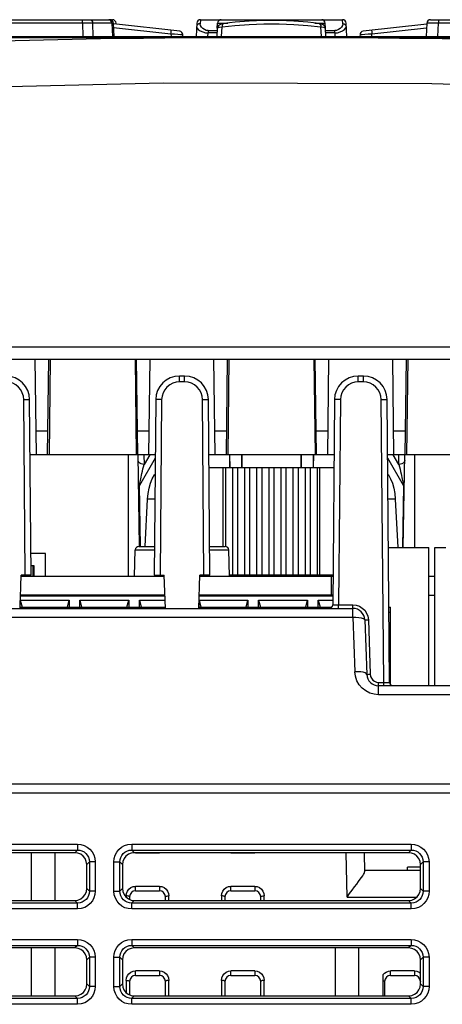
# Model space of a CAD drawing. Extents: x 0 to 420, y 0 to 297.
# Tile 9 of 67: x 73.67 to 82.53, y 87.94 to 108.6. Entities that reach past the tile are written whole.
import ezdxf

# ---------------------------------------------------------------- set-up
doc = ezdxf.new("R2010")
doc.units = 0
doc.header["$LTSCALE"] = 23.1
doc.layers.get('0').update_dxf_attribs({"linetype": 'CONTINUOUS'})
doc.layers.add('ALL_FEATURES', color=7, linetype='CONTINUOUS')

msp = doc.modelspace()

# ---------------------------------------------------------------- linework, layer by layer
at = {"color": 7, "linetype": 'CONTINUOUS'}
for p, q in [((72.63, 108.599), (75.613, 108.599)), ((75.648, 108.249), (75.631, 108.528)), ((77.022, 108.356), (75.632, 108.509)), ((75.689, 108.503), (75.688, 108.528)), ((77.38, 108.528), (77.365, 108.249)), ((77.455, 108.599), (80.438, 108.599)), ((77.811, 108.42), (77.817, 108.528)), ((77.945, 108.517), (77.945, 108.517)), ((79.948, 108.517), (79.948, 108.517)), ((80.081, 108.42), (80.076, 108.528)), ((80.528, 108.249), (80.513, 108.528)), ((82.203, 108.503), (80.871, 108.356)), ((82.205, 108.528), (82.19, 108.249)), ((82.28, 108.599), (85.263, 108.599)), ((77.09, 108.249), (77.088, 108.285)), ((77.811, 108.419), (77.803, 108.249)), ((77.811, 108.419), (77.811, 108.42)), ((80.081, 108.42), (80.081, 108.419)), ((80.09, 108.249), (80.081, 108.419)), ((80.804, 108.285), (80.803, 108.249))]:
    msp.add_line(p, q, dxfattribs=at)
at = {"color": 9, "linetype": 'CONTINUOUS'}
for p, q in [((74.982, 108.528), (72.804, 108.528)), ((74.982, 108.528), (74.982, 108.599)), ((74.982, 108.528), (74.99, 108.249)), ((75.206, 108.249), (75.198, 108.528)), ((75.597, 108.528), (75.198, 108.528)), ((75.557, 108.594), (75.533, 108.599)), ((75.597, 108.528), (75.614, 108.249)), ((75.631, 108.528), (75.597, 108.528)), ((75.614, 108.578), (75.613, 108.599)), ((75.615, 108.568), (75.614, 108.578)), ((75.632, 108.512), (75.645, 108.51)), ((77.382, 108.476), (77.376, 108.452)), ((77.399, 108.497), (77.382, 108.476)), ((77.455, 108.599), (77.451, 108.515)), ((77.817, 108.528), (78.034, 108.528)), ((77.899, 108.249), (77.91, 108.446)), ((79.859, 108.528), (80.076, 108.528)), ((79.994, 108.249), (79.983, 108.446)), ((80.442, 108.515), (80.438, 108.599)), ((80.494, 108.497), (80.51, 108.476)), ((80.51, 108.476), (80.517, 108.452)), ((82.44, 108.249), (82.454, 108.528)), ((82.454, 108.599), (82.454, 108.528)), ((85.089, 108.528), (82.454, 108.528)), ((75.636, 108.437), (76.838, 108.305)), ((76.838, 108.305), (76.841, 108.249)), ((77.615, 108.249), (77.618, 108.321)), ((77.618, 108.37), (77.618, 108.321)), ((77.618, 108.37), (77.809, 108.37)), ((77.807, 108.321), (77.618, 108.321)), ((80.084, 108.37), (80.274, 108.37)), ((80.274, 108.321), (80.086, 108.321)), ((80.274, 108.321), (80.274, 108.37)), ((80.274, 108.321), (80.278, 108.249)), ((81.052, 108.249), (81.055, 108.305)), ((81.055, 108.305), (82.2, 108.431))]:
    msp.add_line(p, q, dxfattribs=at)
for points in [[(75.198, 108.528), (75.158, 108.528), (75.106, 108.528), (75.046, 108.528), (74.982, 108.528)], [(75.133, 108.599), (75.157, 108.594), (75.178, 108.578), (75.192, 108.555), (75.198, 108.528)], [(75.597, 108.528), (75.592, 108.555), (75.577, 108.578), (75.557, 108.594)], [(77.376, 108.452), (77.384, 108.425), (77.411, 108.394), (77.454, 108.365), (77.507, 108.341), (77.563, 108.326), (77.618, 108.321)], [(77.451, 108.515), (77.423, 108.51), (77.399, 108.497)], [(77.618, 108.37), (77.58, 108.375), (77.542, 108.39), (77.507, 108.415), (77.478, 108.445), (77.458, 108.479), (77.451, 108.515)], [(77.811, 108.419), (77.823, 108.43), (77.857, 108.439), (77.91, 108.446)], [(77.945, 108.517), (77.937, 108.514), (77.922, 108.5), (77.912, 108.476), (77.91, 108.446)], [(77.91, 108.446), (78.18, 108.478), (78.476, 108.5), (78.788, 108.511), (79.105, 108.511), (79.416, 108.5), (79.712, 108.478), (79.983, 108.446)], [(79.948, 108.517), (79.956, 108.514), (79.971, 108.5), (79.981, 108.476), (79.983, 108.446)], [(79.983, 108.446), (80.035, 108.439), (80.069, 108.43), (80.081, 108.419)], [(80.442, 108.515), (80.435, 108.479), (80.415, 108.445), (80.386, 108.415), (80.351, 108.39), (80.313, 108.375), (80.274, 108.37)], [(80.274, 108.321), (80.33, 108.326), (80.386, 108.341), (80.439, 108.365), (80.482, 108.395), (80.509, 108.425), (80.517, 108.452)], [(80.442, 108.515), (80.47, 108.51), (80.494, 108.497)], [(82.454, 108.528), (82.377, 108.529), (82.308, 108.529), (82.252, 108.529), (82.217, 108.529), (82.205, 108.528)], [(76.838, 108.305), (76.841, 108.332), (76.843, 108.355), (76.845, 108.37), (76.846, 108.375)], [(76.838, 108.305), (76.915, 108.3), (76.985, 108.295), (77.041, 108.291), (77.076, 108.287), (77.088, 108.285)], [(80.804, 108.285), (80.817, 108.287), (80.852, 108.291), (80.907, 108.295), (80.977, 108.3), (81.055, 108.305)], [(81.047, 108.375), (81.048, 108.37), (81.049, 108.355), (81.052, 108.332), (81.055, 108.305)]]:
    msp.add_lwpolyline(points, dxfattribs=at)
at = {"color": 7, "linetype": 'CONTINUOUS'}
for points in [[(77.893, 108.505), (77.863, 108.493), (77.836, 108.474), (77.817, 108.445), (77.811, 108.42)], [(77.945, 108.517), (77.929, 108.514), (77.893, 108.505)], [(79.948, 108.517), (79.71, 108.546), (79.416, 108.57), (79.106, 108.582), (78.79, 108.582), (78.48, 108.57), (78.185, 108.547), (77.945, 108.517)], [(80.031, 108.493), (80.002, 108.505), (79.966, 108.514), (79.948, 108.517)], [(80.081, 108.42), (80.076, 108.444), (80.058, 108.473), (80.031, 108.493)]]:
    msp.add_lwpolyline(points, dxfattribs=at)
for centre, start, end in [((75.556, 108.524), 3.463, 90), ((75.613, 108.524), 3, 90), ((77.455, 108.524), 90, 177), ((77.892, 108.524), 90, 177), ((80.001, 108.524), 3, 90), ((80.438, 108.524), 3, 90), ((82.28, 108.524), 90, 177), ((77.013, 108.281), 3, 83.6992), ((80.879, 108.281), 96.3008, 177)]:
    msp.add_arc(centre, 0.075, start, end, dxfattribs=at)
at = {"layer": 'ALL_FEATURES', "color": 7, "linetype": 'CONTINUOUS'}
for p, q in [((68.696, 108.249), (89.196, 108.249)), ((67.192, 108.224), (90.701, 108.224)), ((53.946, 101.474), (103.946, 101.474)), ((74.016, 99.474), (73.991, 101.474)), ((74.252, 99.474), (74.276, 101.474)), ((74.304, 101.474), (74.281, 99.474)), ((76.088, 101.474), (76.112, 99.474)), ((76.141, 99.474), (76.116, 101.474)), ((76.377, 99.474), (76.401, 101.474)), ((77.766, 99.474), (77.741, 101.474)), ((78.002, 99.474), (78.026, 101.474)), ((78.054, 101.474), (78.031, 99.474)), ((79.838, 101.474), (79.862, 99.474)), ((79.891, 99.474), (79.866, 101.474)), ((80.127, 99.474), (80.151, 101.474)), ((81.516, 99.474), (81.491, 101.474)), ((81.752, 99.474), (81.776, 101.474)), ((81.804, 101.474), (81.781, 99.474)), ((77.124, 101.124), (77.018, 101.124)), ((80.874, 101.124), (80.768, 101.124)), ((73.906, 96.949), (73.874, 100.628)), ((76.518, 100.628), (76.486, 96.949)), ((77.656, 96.949), (77.624, 100.628)), ((80.268, 100.628), (80.231, 96.323)), ((81.426, 94.698), (81.374, 100.628)), ((76.508, 99.474), (73.884, 99.474)), ((76.182, 97.549), (76.148, 99.474)), ((80.258, 99.474), (77.634, 99.474)), ((78.067, 99.475), (78.071, 99.199)), ((78.071, 99.199), (78.071, 99.474)), ((78.321, 99.474), (78.321, 99.199)), ((78.326, 99.474), (78.322, 99.199)), ((79.567, 99.474), (79.571, 99.199)), ((79.571, 99.199), (79.571, 99.474)), ((79.821, 99.474), (79.821, 99.199)), ((79.826, 99.475), (79.822, 99.199)), ((84.002, 99.474), (81.384, 99.474)), ((81.711, 97.524), (81.745, 99.474)), ((80.256, 99.199), (77.637, 99.199)), ((77.987, 97.549), (77.987, 99.199)), ((78.127, 99.199), (78.127, 96.949)), ((78.241, 96.949), (78.241, 99.199)), ((78.381, 99.199), (78.381, 96.949)), ((78.495, 96.949), (78.495, 99.199)), ((78.635, 99.199), (78.635, 96.949)), ((78.749, 96.949), (78.749, 99.199)), ((78.889, 99.199), (78.889, 96.949)), ((79.003, 96.949), (79.003, 99.199)), ((79.143, 99.199), (79.143, 96.949)), ((79.257, 96.949), (79.257, 99.199)), ((79.397, 99.199), (79.397, 96.949)), ((79.511, 96.949), (79.511, 99.199)), ((79.651, 99.199), (79.651, 96.949)), ((79.765, 96.949), (79.765, 99.199)), ((79.905, 99.199), (79.905, 96.949)), ((76.299, 97.55), (76.348, 98.542)), ((81.545, 98.542), (81.595, 97.524)), ((76.166, 97.549), (76.492, 97.549)), ((77.651, 97.549), (77.977, 97.549)), ((81.401, 97.524), (82.246, 97.524)), ((82.246, 94.624), (82.246, 97.524)), ((82.371, 94.624), (82.371, 97.524)), ((82.371, 97.524), (82.606, 97.524)), ((74.209, 97.399), (73.903, 97.399)), ((74.209, 96.924), (74.209, 97.399)), ((76.077, 96.924), (76.091, 97.476)), ((78.066, 96.924), (78.052, 97.476)), ((73.905, 97.149), (73.959, 97.149)), ((73.946, 96.924), (73.946, 97.149)), ((73.959, 97.149), (73.959, 96.924)), ((73.672, 96.249), (73.696, 96.949)), ((73.906, 96.949), (73.696, 96.949)), ((76.486, 96.949), (76.696, 96.949)), ((76.721, 96.249), (76.696, 96.949)), ((77.422, 96.249), (77.446, 96.949)), ((77.656, 96.949), (77.446, 96.949)), ((80.236, 96.949), (78.065, 96.949)), ((80.196, 96.924), (80.196, 96.524)), ((76.711, 96.524), (73.682, 96.524)), ((80.233, 96.524), (77.432, 96.524)), ((82.246, 96.524), (82.371, 96.524)), ((73.673, 96.274), (76.72, 96.274)), ((73.678, 96.424), (73.715, 96.274)), ((73.678, 96.424), (74.703, 96.424)), ((73.678, 96.274), (73.678, 96.412)), ((74.666, 96.274), (74.703, 96.424)), ((74.703, 96.424), (74.703, 96.274)), ((74.928, 96.274), (74.928, 96.424)), ((74.928, 96.424), (74.965, 96.274)), ((74.928, 96.424), (75.953, 96.424)), ((75.916, 96.274), (75.953, 96.424)), ((75.953, 96.424), (75.953, 96.274)), ((76.178, 96.274), (76.178, 96.424)), ((76.178, 96.424), (76.215, 96.274)), ((76.178, 96.424), (76.715, 96.424)), ((77.423, 96.274), (80.211, 96.274)), ((77.428, 96.424), (77.465, 96.274)), ((77.428, 96.424), (78.453, 96.424)), ((77.428, 96.274), (77.428, 96.412)), ((78.416, 96.274), (78.453, 96.424)), ((78.453, 96.424), (78.453, 96.274)), ((78.678, 96.274), (78.678, 96.424)), ((78.678, 96.424), (78.715, 96.274)), ((78.678, 96.424), (79.703, 96.424)), ((79.666, 96.274), (79.703, 96.424)), ((79.703, 96.424), (79.703, 96.274)), ((79.928, 96.274), (79.928, 96.424)), ((79.928, 96.424), (79.965, 96.274)), ((79.928, 96.424), (80.232, 96.424)), ((81.412, 96.274), (81.446, 96.274)), ((81.446, 94.648), (81.446, 96.274)), ((67.638, 96.249), (80.655, 96.249)), ((80.905, 96.008), (80.945, 94.865)), ((81.446, 95.206), (81.422, 95.206)), ((104.53, 94.624), (81.195, 94.624)), ((105.169, 92.374), (52.724, 92.374)), ((74.823, 91.124), (69.07, 91.124)), ((73.909, 91.124), (73.909, 90.123)), ((74.409, 90.123), (74.409, 91.124)), ((81.823, 91.124), (76.07, 91.124)), ((80.89, 91.124), (80.897, 90.723)), ((81.826, 91.124), (80.89, 91.124)), ((75.072, 90.372), (75.072, 90.875)), ((75.821, 90.875), (75.82, 90.372)), ((82.072, 90.749), (80.896, 90.749)), ((81.799, 90.749), (81.799, 90.824)), ((82.072, 90.824), (81.799, 90.824)), ((82.072, 90.372), (82.072, 90.875)), ((76.096, 90.324), (76.596, 90.324)), ((78.096, 90.324), (78.596, 90.324)), ((69.069, 90.123), (74.824, 90.123)), ((75.971, 90.199), (75.971, 90.145)), ((76.069, 90.123), (81.824, 90.123)), ((76.721, 90.123), (76.721, 90.199)), ((77.971, 90.199), (77.971, 90.123)), ((78.721, 90.123), (78.721, 90.199)), ((74.824, 89.126), (69.069, 89.126)), ((73.909, 89.126), (73.909, 88.121)), ((74.409, 88.121), (74.409, 89.126)), ((81.824, 89.126), (76.069, 89.126)), ((80.284, 89.126), (80.284, 88.121)), ((80.778, 88.121), (80.778, 89.126)), ((75.074, 88.37), (75.074, 88.877)), ((75.819, 88.877), (75.819, 88.37)), ((82.074, 88.37), (82.074, 88.877)), ((75.971, 88.424), (75.971, 88.143)), ((76.096, 88.549), (76.596, 88.549)), ((76.721, 88.121), (76.721, 88.424)), ((77.971, 88.424), (77.971, 88.121)), ((78.096, 88.549), (78.596, 88.549)), ((78.721, 88.121), (78.721, 88.424)), ((81.284, 88.56), (81.284, 88.121)), ((81.321, 88.424), (81.321, 88.121)), ((81.446, 88.549), (81.946, 88.549)), ((82.071, 88.351), (82.071, 88.424)), ((69.068, 88.121), (74.825, 88.121)), ((76.068, 88.121), (81.825, 88.121))]:
    msp.add_line(p, q, dxfattribs=at)
at = {"layer": 'ALL_FEATURES', "color": 9, "linetype": 'CONTINUOUS'}
for p, q in [((53.946, 101.737), (103.946, 101.737)), ((77.018, 101), (77.018, 101.124)), ((77.124, 101), (77.124, 101.124)), ((80.768, 101), (80.768, 101.124)), ((80.874, 101), (80.874, 101.124)), ((77.124, 101), (77.018, 101)), ((80.874, 101), (80.768, 101)), ((73.781, 96.949), (73.749, 100.628)), ((76.643, 100.628), (76.611, 96.949)), ((77.531, 96.949), (77.499, 100.628)), ((80.393, 100.628), (80.356, 96.323)), ((81.301, 94.698), (81.249, 100.628)), ((74.258, 99.965), (74.01, 99.965)), ((76.383, 99.965), (76.135, 99.965)), ((78.008, 99.965), (77.76, 99.965)), ((80.133, 99.965), (79.885, 99.965)), ((81.758, 99.965), (81.51, 99.965)), ((75.946, 96.924), (75.946, 99.474)), ((76.508, 99.4), (76.177, 98.83)), ((76.271, 99.474), (76.275, 99.27)), ((76.393, 99.474), (76.275, 99.27)), ((81.716, 98.83), (81.385, 99.4)), ((81.618, 99.27), (81.5, 99.474)), ((81.618, 99.27), (81.621, 99.474)), ((81.946, 99.474), (81.946, 97.524)), ((77.93, 99.199), (77.93, 97.549)), ((79.963, 96.949), (79.963, 99.199)), ((76.177, 98.83), (76.181, 98.853)), ((76.199, 97.549), (76.177, 98.83)), ((81.716, 98.83), (81.693, 97.524)), ((76.5, 98.542), (76.348, 98.542)), ((81.545, 98.542), (81.393, 98.542)), ((76.091, 97.476), (76.491, 97.476)), ((77.652, 97.476), (78.052, 97.476)), ((76.712, 96.509), (73.681, 96.509)), ((80.233, 96.509), (77.431, 96.509)), ((80.301, 96.323), (80.356, 96.323)), ((80.356, 96.249), (80.356, 96.323)), ((80.356, 96.323), (80.655, 96.323)), ((80.655, 96.064), (80.655, 96.323)), ((67.638, 96.064), (80.655, 96.064)), ((80.655, 96.064), (80.695, 94.921)), ((81.413, 96.171), (81.446, 96.171)), ((80.98, 96.01), (81.02, 94.867)), ((81.446, 95.131), (81.422, 95.131)), ((81.195, 94.439), (81.195, 94.698)), ((81.195, 94.698), (81.301, 94.698)), ((81.301, 94.624), (81.301, 94.698)), ((104.53, 94.439), (81.195, 94.439)), ((104.596, 92.559), (53.297, 92.559)), ((69.015, 91.304), (74.878, 91.304)), ((74.878, 91.304), (74.878, 91.18)), ((76.015, 91.304), (76.015, 91.18)), ((76.015, 91.304), (81.878, 91.304)), ((81.878, 91.304), (81.878, 91.18)), ((69.015, 91.18), (74.878, 91.18)), ((74.878, 91.18), (74.823, 91.124)), ((76.015, 91.18), (76.07, 91.124)), ((76.015, 91.18), (81.878, 91.18)), ((76.096, 91.118), (76.046, 91.125)), ((76.096, 91.124), (76.096, 91.118)), ((76.096, 91.118), (76.596, 91.118)), ((76.596, 91.118), (76.596, 91.124)), ((76.643, 91.124), (76.596, 91.118)), ((78.096, 91.118), (78.05, 91.124)), ((78.096, 91.124), (78.096, 91.118)), ((78.096, 91.118), (78.596, 91.118)), ((78.596, 91.124), (78.596, 91.118)), ((78.643, 91.124), (78.596, 91.118)), ((80.533, 90.193), (80.516, 91.124)), ((81.878, 91.18), (81.823, 91.124)), ((75.127, 90.93), (75.072, 90.875)), ((75.127, 90.93), (75.127, 90.317)), ((75.252, 90.93), (75.127, 90.93)), ((75.252, 90.93), (75.252, 90.317)), ((75.641, 90.317), (75.641, 90.93)), ((75.641, 90.93), (75.766, 90.93)), ((75.766, 90.317), (75.766, 90.93)), ((75.766, 90.93), (75.821, 90.875)), ((82.127, 90.93), (82.072, 90.875)), ((82.127, 90.93), (82.127, 90.317)), ((82.252, 90.93), (82.127, 90.93)), ((82.252, 90.93), (82.252, 90.317)), ((75.127, 90.317), (75.072, 90.372)), ((75.252, 90.317), (75.127, 90.317)), ((75.641, 90.317), (75.766, 90.317)), ((75.766, 90.317), (75.82, 90.372)), ((76.096, 90.324), (76.096, 90.418)), ((76.597, 90.418), (76.096, 90.418)), ((76.596, 90.418), (76.596, 90.324)), ((78.096, 90.324), (78.096, 90.418)), ((78.597, 90.418), (78.096, 90.418)), ((78.596, 90.418), (78.596, 90.324)), ((82.127, 90.317), (82.072, 90.372)), ((82.252, 90.317), (82.127, 90.317)), ((74.878, 90.068), (69.015, 90.068)), ((74.878, 90.068), (74.824, 90.123)), ((74.878, 89.944), (74.878, 90.068)), ((75.896, 90.218), (75.896, 90.193)), ((76.015, 90.068), (76.069, 90.123)), ((76.015, 89.944), (76.015, 90.068)), ((81.878, 90.068), (76.015, 90.068)), ((76.796, 90.123), (76.796, 90.218)), ((77.896, 90.218), (77.896, 90.123)), ((78.796, 90.123), (78.796, 90.218)), ((80.533, 90.193), (81.996, 90.193)), ((81.878, 90.068), (81.824, 90.123)), ((81.878, 89.944), (81.878, 90.068)), ((74.878, 89.944), (69.015, 89.944)), ((81.878, 89.944), (76.015, 89.944)), ((69.015, 89.304), (74.878, 89.304)), ((74.878, 89.304), (74.878, 89.18)), ((76.015, 89.304), (76.015, 89.18)), ((76.015, 89.304), (81.878, 89.304)), ((81.878, 89.304), (81.878, 89.18)), ((69.015, 89.18), (74.878, 89.18)), ((74.878, 89.18), (74.824, 89.126)), ((76.015, 89.18), (76.069, 89.126)), ((76.015, 89.18), (81.878, 89.18)), ((81.878, 89.18), (81.824, 89.126)), ((75.127, 88.93), (75.074, 88.877)), ((75.127, 88.93), (75.127, 88.317)), ((75.252, 88.93), (75.127, 88.93)), ((75.252, 88.93), (75.252, 88.317)), ((75.641, 88.317), (75.641, 88.93)), ((75.641, 88.93), (75.766, 88.93)), ((75.766, 88.317), (75.766, 88.93)), ((75.766, 88.93), (75.819, 88.877)), ((82.127, 88.93), (82.074, 88.877)), ((82.127, 88.93), (82.127, 88.317)), ((82.252, 88.93), (82.127, 88.93)), ((82.252, 88.93), (82.252, 88.317)), ((76.096, 88.549), (76.096, 88.643)), ((76.597, 88.643), (76.096, 88.643)), ((76.596, 88.643), (76.596, 88.549)), ((78.096, 88.549), (78.096, 88.643)), ((78.597, 88.643), (78.096, 88.643)), ((78.596, 88.643), (78.596, 88.549)), ((81.446, 88.549), (81.446, 88.643)), ((81.947, 88.643), (81.446, 88.643)), ((81.946, 88.643), (81.946, 88.549)), ((75.896, 88.443), (75.896, 88.19)), ((76.796, 88.121), (76.796, 88.443)), ((77.896, 88.443), (77.896, 88.121)), ((78.796, 88.121), (78.796, 88.443)), ((82.074, 88.428), (82.071, 88.424)), ((75.127, 88.317), (75.074, 88.37)), ((75.252, 88.317), (75.127, 88.317)), ((75.641, 88.317), (75.766, 88.317)), ((75.766, 88.317), (75.819, 88.37)), ((82.127, 88.317), (82.074, 88.37)), ((82.252, 88.317), (82.127, 88.317)), ((74.878, 88.068), (69.015, 88.068)), ((74.878, 88.068), (74.825, 88.121)), ((74.878, 87.944), (74.878, 88.068)), ((76.015, 88.068), (76.068, 88.121)), ((76.015, 87.944), (76.015, 88.068)), ((81.878, 88.068), (76.015, 88.068)), ((81.878, 88.068), (81.825, 88.121)), ((81.878, 87.944), (81.878, 88.068)), ((74.878, 87.944), (69.015, 87.944)), ((81.878, 87.944), (76.015, 87.944))]:
    msp.add_line(p, q, dxfattribs=at)
at = {"layer": 'ALL_FEATURES', "color": 3, "linetype": 'CONTINUOUS'}
for p, q in [((73.696, 96.924), (76.696, 96.924)), ((77.446, 96.924), (80.236, 96.924)), ((82.246, 96.924), (82.371, 96.924))]:
    msp.add_line(p, q, dxfattribs=at)
at = {"layer": 'ALL_FEATURES', "color": 9, "linetype": 'CONTINUOUS'}
for points in [[(105.027, 105.7), (99.169, 106.33), (93.564, 106.782), (87.939, 107.089), (82.31, 107.25), (76.674, 107.264), (71.062, 107.133), (65.216, 106.84), (59.109, 106.365), (52.866, 105.7)], [(73.749, 100.628), (73.742, 100.701), (73.72, 100.77), (73.686, 100.834), (73.639, 100.89), (73.583, 100.937), (73.519, 100.971), (73.448, 100.993), (73.374, 101)], [(77.018, 101), (76.946, 100.993), (76.876, 100.972), (76.812, 100.938), (76.755, 100.892), (76.709, 100.837), (76.674, 100.772), (76.651, 100.702), (76.643, 100.628)], [(77.499, 100.628), (77.492, 100.701), (77.47, 100.77), (77.436, 100.834), (77.389, 100.89), (77.333, 100.937), (77.269, 100.971), (77.198, 100.993), (77.124, 101)], [(80.768, 101), (80.696, 100.993), (80.626, 100.972), (80.562, 100.938), (80.505, 100.892), (80.459, 100.837), (80.424, 100.772), (80.401, 100.702), (80.393, 100.628)], [(81.249, 100.628), (81.242, 100.701), (81.22, 100.77), (81.186, 100.834), (81.139, 100.89), (81.083, 100.937), (81.019, 100.971), (80.948, 100.993), (80.874, 101)], [(73.749, 100.628), (73.788, 100.629), (73.823, 100.629), (73.851, 100.629), (73.868, 100.629), (73.874, 100.628)], [(76.643, 100.628), (76.605, 100.629), (76.57, 100.629), (76.542, 100.629), (76.525, 100.629), (76.518, 100.628)], [(77.499, 100.628), (77.538, 100.629), (77.573, 100.629), (77.601, 100.629), (77.618, 100.629), (77.624, 100.628)], [(80.393, 100.628), (80.355, 100.629), (80.32, 100.629), (80.292, 100.629), (80.275, 100.629), (80.268, 100.628)], [(81.249, 100.628), (81.288, 100.629), (81.323, 100.629), (81.351, 100.629), (81.368, 100.629), (81.374, 100.628)], [(76.275, 99.27), (76.243, 99.273), (76.213, 99.281), (76.187, 99.295), (76.167, 99.313), (76.155, 99.334), (76.15, 99.356)], [(81.743, 99.356), (81.738, 99.334), (81.726, 99.313), (81.706, 99.295), (81.68, 99.281), (81.65, 99.273), (81.618, 99.27)], [(76.181, 98.853), (76.185, 98.878), (76.191, 98.905), (76.197, 98.935), (76.204, 98.968), (76.211, 99.003), (76.22, 99.041), (76.229, 99.082), (76.239, 99.126), (76.251, 99.174), (76.263, 99.222), (76.275, 99.27)], [(81.618, 99.27), (81.63, 99.22), (81.643, 99.169), (81.655, 99.12), (81.666, 99.074), (81.675, 99.034), (81.683, 98.998), (81.69, 98.963), (81.697, 98.932), (81.703, 98.903), (81.708, 98.876), (81.712, 98.852), (81.716, 98.83)], [(76.159, 98.83), (76.161, 98.83), (76.167, 98.83), (76.177, 98.83)], [(81.716, 98.83), (81.726, 98.83), (81.732, 98.83), (81.734, 98.83)], [(80.231, 96.323), (80.234, 96.323), (80.244, 96.323), (80.259, 96.323), (80.301, 96.323)], [(80.655, 96.323), (80.725, 96.316), (80.791, 96.293), (80.851, 96.257), (80.902, 96.209), (80.942, 96.151), (80.969, 96.083), (80.98, 96.01)], [(80.655, 96.064), (80.719, 96.064), (80.779, 96.059), (80.831, 96.051), (80.871, 96.039), (80.896, 96.024), (80.905, 96.008)], [(80.905, 96.008), (80.911, 96.008), (80.927, 96.008), (80.951, 96.009), (80.98, 96.01)], [(80.945, 94.865), (80.936, 94.882), (80.911, 94.896), (80.871, 94.908), (80.819, 94.917), (80.759, 94.921), (80.695, 94.921)], [(81.195, 94.439), (81.101, 94.447), (81.011, 94.474), (80.926, 94.517), (80.851, 94.575), (80.788, 94.648), (80.739, 94.732), (80.708, 94.824), (80.695, 94.921)], [(80.945, 94.865), (80.95, 94.865), (80.967, 94.865), (80.991, 94.866), (81.02, 94.867)], [(81.02, 94.867), (81.027, 94.823), (81.045, 94.782), (81.073, 94.747), (81.109, 94.721), (81.15, 94.704), (81.195, 94.698)], [(81.301, 94.698), (81.333, 94.698), (81.363, 94.698), (81.388, 94.698), (81.408, 94.698), (81.422, 94.698), (81.426, 94.698)], [(74.878, 91.304), (74.95, 91.297), (75.019, 91.277), (75.083, 91.243), (75.139, 91.198), (75.185, 91.144), (75.22, 91.081), (75.243, 91.009), (75.252, 90.93)], [(75.641, 90.93), (75.648, 91.003), (75.669, 91.072), (75.702, 91.135), (75.747, 91.191), (75.802, 91.237), (75.864, 91.272), (75.936, 91.296), (76.015, 91.304)], [(81.878, 91.304), (81.95, 91.297), (82.019, 91.277), (82.083, 91.243), (82.139, 91.198), (82.185, 91.144), (82.22, 91.081), (82.243, 91.009), (82.252, 90.93)], [(74.878, 91.18), (74.926, 91.175), (74.972, 91.161), (75.015, 91.139), (75.052, 91.109), (75.083, 91.073), (75.106, 91.031), (75.122, 90.983), (75.127, 90.93)], [(75.766, 90.93), (75.77, 90.979), (75.784, 91.025), (75.806, 91.067), (75.836, 91.105), (75.872, 91.135), (75.914, 91.159), (75.962, 91.174), (76.015, 91.18)], [(81.878, 91.18), (81.926, 91.175), (81.972, 91.161), (82.015, 91.139), (82.052, 91.109), (82.083, 91.073), (82.106, 91.031), (82.122, 90.983), (82.127, 90.93)], [(75.127, 90.317), (75.123, 90.269), (75.109, 90.223), (75.087, 90.18), (75.057, 90.143), (75.021, 90.112), (74.979, 90.089), (74.931, 90.074), (74.878, 90.068)], [(75.252, 90.317), (75.245, 90.245), (75.224, 90.176), (75.191, 90.113), (75.146, 90.057), (75.091, 90.01), (75.029, 89.975), (74.957, 89.952), (74.878, 89.944)], [(76.015, 89.944), (75.942, 89.951), (75.874, 89.971), (75.81, 90.005), (75.754, 90.049), (75.708, 90.104), (75.673, 90.167), (75.65, 90.239), (75.641, 90.317)], [(76.015, 90.068), (75.966, 90.073), (75.92, 90.086), (75.878, 90.108), (75.841, 90.138), (75.81, 90.175), (75.787, 90.217), (75.771, 90.265), (75.766, 90.317)], [(75.896, 90.218), (75.904, 90.271), (75.924, 90.32), (75.956, 90.361), (75.998, 90.392), (76.046, 90.412), (76.096, 90.418)], [(76.597, 90.418), (76.647, 90.412), (76.695, 90.392), (76.737, 90.361), (76.769, 90.32), (76.789, 90.271), (76.796, 90.218)], [(77.896, 90.218), (77.904, 90.271), (77.924, 90.32), (77.956, 90.361), (77.998, 90.392), (78.046, 90.412), (78.096, 90.418)], [(78.597, 90.418), (78.647, 90.412), (78.695, 90.392), (78.737, 90.361), (78.769, 90.32), (78.789, 90.271), (78.796, 90.218)], [(82.127, 90.317), (82.123, 90.269), (82.109, 90.223), (82.087, 90.18), (82.057, 90.143), (82.021, 90.112), (81.979, 90.089), (81.931, 90.074), (81.878, 90.068)], [(82.252, 90.317), (82.245, 90.245), (82.224, 90.176), (82.191, 90.113), (82.146, 90.057), (82.091, 90.01), (82.029, 89.975), (81.957, 89.952), (81.878, 89.944)], [(75.971, 90.199), (75.968, 90.205), (75.957, 90.21), (75.94, 90.215), (75.92, 90.217), (75.896, 90.218)], [(76.721, 90.199), (76.725, 90.205), (76.736, 90.21), (76.753, 90.215), (76.774, 90.217), (76.796, 90.218)], [(77.971, 90.199), (77.968, 90.205), (77.957, 90.21), (77.94, 90.215), (77.92, 90.217), (77.896, 90.218)], [(78.721, 90.199), (78.725, 90.205), (78.736, 90.21), (78.753, 90.215), (78.774, 90.217), (78.796, 90.218)], [(74.878, 89.304), (74.95, 89.297), (75.019, 89.277), (75.083, 89.243), (75.139, 89.198), (75.185, 89.144), (75.22, 89.081), (75.243, 89.009), (75.252, 88.93)], [(75.641, 88.93), (75.648, 89.003), (75.669, 89.072), (75.702, 89.135), (75.747, 89.191), (75.802, 89.237), (75.864, 89.272), (75.936, 89.296), (76.015, 89.304)], [(81.878, 89.304), (81.95, 89.297), (82.019, 89.277), (82.083, 89.243), (82.139, 89.198), (82.185, 89.144), (82.22, 89.081), (82.243, 89.009), (82.252, 88.93)], [(74.878, 89.18), (74.926, 89.175), (74.972, 89.161), (75.015, 89.139), (75.052, 89.109), (75.083, 89.073), (75.106, 89.031), (75.122, 88.983), (75.127, 88.93)], [(75.766, 88.93), (75.77, 88.979), (75.784, 89.025), (75.806, 89.067), (75.836, 89.105), (75.872, 89.135), (75.914, 89.159), (75.962, 89.174), (76.015, 89.18)], [(81.878, 89.18), (81.926, 89.175), (81.972, 89.161), (82.015, 89.139), (82.052, 89.109), (82.083, 89.073), (82.106, 89.031), (82.122, 88.983), (82.127, 88.93)], [(75.896, 88.443), (75.904, 88.496), (75.924, 88.545), (75.956, 88.586), (75.998, 88.617), (76.046, 88.637), (76.096, 88.643)], [(76.597, 88.643), (76.647, 88.637), (76.695, 88.617), (76.737, 88.586), (76.769, 88.545), (76.789, 88.496), (76.796, 88.443)], [(77.896, 88.443), (77.904, 88.496), (77.924, 88.545), (77.956, 88.586), (77.998, 88.617), (78.046, 88.637), (78.096, 88.643)], [(78.597, 88.643), (78.647, 88.637), (78.695, 88.617), (78.737, 88.586), (78.769, 88.545), (78.789, 88.496), (78.796, 88.443)], [(81.284, 88.56), (81.316, 88.595), (81.355, 88.621), (81.4, 88.638), (81.446, 88.643)], [(81.947, 88.643), (81.997, 88.637), (82.045, 88.617), (82.074, 88.596)], [(75.896, 88.443), (75.919, 88.442), (75.94, 88.44), (75.957, 88.435), (75.968, 88.43), (75.971, 88.424)], [(76.796, 88.443), (76.773, 88.442), (76.752, 88.44), (76.736, 88.435), (76.725, 88.43), (76.721, 88.424)], [(77.971, 88.424), (77.968, 88.43), (77.957, 88.435), (77.94, 88.44), (77.92, 88.442), (77.896, 88.443)], [(78.796, 88.443), (78.773, 88.442), (78.752, 88.44), (78.736, 88.435), (78.725, 88.43), (78.721, 88.424)], [(81.284, 88.441), (81.304, 88.436), (81.317, 88.43), (81.321, 88.424)], [(75.127, 88.317), (75.123, 88.269), (75.109, 88.223), (75.087, 88.18), (75.057, 88.143), (75.021, 88.112), (74.979, 88.089), (74.931, 88.074), (74.878, 88.068)], [(75.252, 88.317), (75.245, 88.245), (75.224, 88.176), (75.191, 88.113), (75.146, 88.057), (75.091, 88.01), (75.029, 87.975), (74.957, 87.952), (74.878, 87.944)], [(76.015, 87.944), (75.942, 87.951), (75.874, 87.971), (75.81, 88.005), (75.754, 88.049), (75.708, 88.104), (75.673, 88.167), (75.65, 88.239), (75.641, 88.317)], [(76.015, 88.068), (75.966, 88.073), (75.92, 88.086), (75.878, 88.108), (75.841, 88.138), (75.81, 88.175), (75.787, 88.217), (75.771, 88.265), (75.766, 88.317)], [(82.127, 88.317), (82.123, 88.269), (82.109, 88.223), (82.087, 88.18), (82.057, 88.143), (82.021, 88.112), (81.979, 88.089), (81.931, 88.074), (81.878, 88.068)], [(82.252, 88.317), (82.245, 88.245), (82.224, 88.176), (82.191, 88.113), (82.146, 88.057), (82.091, 88.01), (82.029, 87.975), (81.957, 87.952), (81.878, 87.944)]]:
    msp.add_lwpolyline(points, dxfattribs=at)
at = {"layer": 'ALL_FEATURES', "color": 7, "linetype": 'CONTINUOUS'}
for points in [[(76.348, 98.542), (76.359, 98.66), (76.379, 98.772), (76.409, 98.876), (76.447, 98.97), (76.492, 99.049), (76.505, 99.065)], [(81.388, 99.065), (81.401, 99.049), (81.446, 98.97), (81.484, 98.876), (81.514, 98.772), (81.534, 98.66), (81.545, 98.542)], [(75.072, 90.875), (75.063, 90.94), (75.039, 91), (74.999, 91.051), (74.948, 91.091), (74.887, 91.116), (74.823, 91.124)], [(76.07, 91.124), (76.005, 91.116), (75.945, 91.091), (75.894, 91.051), (75.854, 91), (75.829, 90.94), (75.821, 90.875)], [(82.072, 90.875), (82.063, 90.94), (82.039, 91), (81.999, 91.051), (81.948, 91.091), (81.887, 91.116), (81.823, 91.124)], [(80.533, 90.193), (80.587, 90.268), (80.64, 90.34), (80.69, 90.406), (80.735, 90.466), (80.775, 90.52), (80.809, 90.566), (80.837, 90.606), (80.86, 90.64), (80.877, 90.668), (80.888, 90.691), (80.895, 90.709), (80.897, 90.723)], [(74.824, 90.123), (74.888, 90.131), (74.948, 90.156), (75, 90.196), (75.039, 90.247), (75.064, 90.307), (75.072, 90.372)], [(75.82, 90.372), (75.829, 90.307), (75.854, 90.247), (75.893, 90.196), (75.945, 90.156), (76.005, 90.131), (76.069, 90.123)], [(81.824, 90.123), (81.888, 90.131), (81.948, 90.156), (82, 90.196), (82.039, 90.247), (82.064, 90.307), (82.072, 90.372)], [(75.074, 88.877), (75.065, 88.942), (75.04, 89.002), (75.001, 89.053), (74.949, 89.092), (74.889, 89.117), (74.824, 89.126)], [(76.069, 89.126), (76.004, 89.117), (75.944, 89.092), (75.892, 89.053), (75.853, 89.002), (75.828, 88.942), (75.819, 88.877)], [(82.074, 88.877), (82.065, 88.942), (82.04, 89.002), (82.001, 89.053), (81.949, 89.092), (81.889, 89.117), (81.824, 89.126)], [(74.825, 88.121), (74.89, 88.13), (74.95, 88.155), (75.001, 88.194), (75.041, 88.246), (75.065, 88.306), (75.074, 88.37)], [(75.819, 88.37), (75.827, 88.306), (75.852, 88.246), (75.892, 88.194), (75.943, 88.155), (76.003, 88.13), (76.068, 88.121)], [(81.825, 88.121), (81.89, 88.13), (81.95, 88.155), (82.001, 88.194), (82.041, 88.246), (82.065, 88.306), (82.074, 88.37)]]:
    msp.add_lwpolyline(points, dxfattribs=at)
for centre, radius, start, end in [((78.946, -109.276), 217.5, 82.44412, 97.55588), ((73.374, 100.624), 0.5, 0.5, 90), ((77.018, 100.624), 0.5, 90, 179.5), ((77.124, 100.624), 0.5, 0.5, 90), ((80.768, 100.624), 0.5, 90, 179.5), ((80.874, 100.624), 0.5, 0.5, 90), ((76.166, 97.474), 0.075, 90, 178.5), ((77.977, 97.474), 0.075, 1.5, 90), ((80.156, 96.324), 0.075, 270, 359.5), ((80.655, 95.999), 0.25, 2, 90), ((81.195, 94.874), 0.25, 182, 270), ((81.501, 94.699), 0.075, 180.5, 247.6249), ((76.096, 90.199), 0.125, 90, 180), ((76.596, 90.199), 0.125, 0, 90), ((78.096, 90.199), 0.125, 90, 180), ((78.596, 90.199), 0.125, 0, 90), ((76.096, 88.424), 0.125, 90, 180), ((76.596, 88.424), 0.125, 0, 90), ((78.096, 88.424), 0.125, 90, 180), ((78.596, 88.424), 0.125, 0, 90), ((81.446, 88.424), 0.125, 90, 180), ((81.946, 88.424), 0.125, 0, 90)]:
    msp.add_arc(centre, radius, start, end, dxfattribs=at)

doc.saveas('drawing.dxf')
